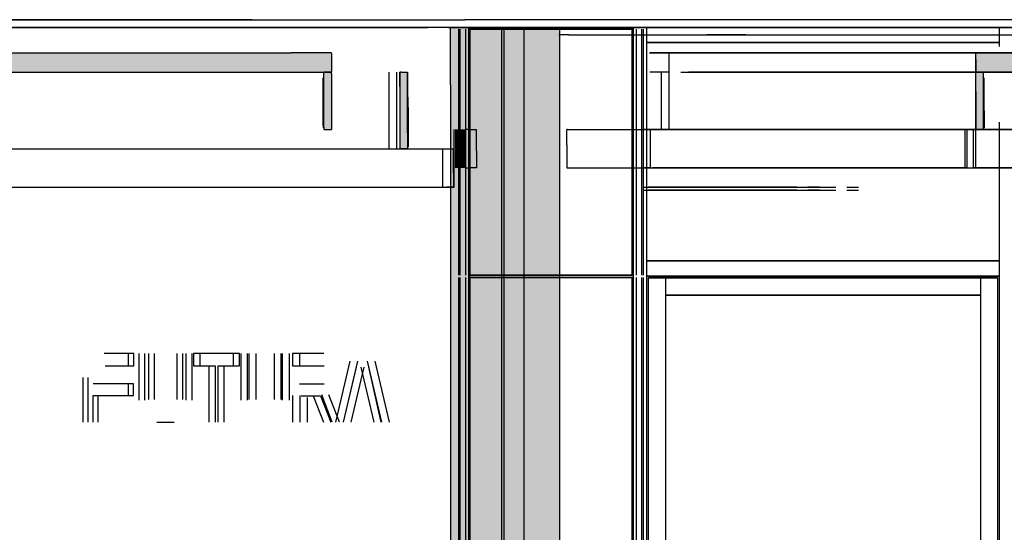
# Model space of a CAD drawing. Header units: millimetres. Extents: x -9985 to 240895, y -184894 to 39395.
# Tile 52 of 164: x 9691 to 12260, y -61504 to -60165. Entities that reach past the tile are written whole.
import ezdxf

# ---------------------------------------------------------------- set-up
doc = ezdxf.new("R2010")
doc.units = ezdxf.units.MM
for name, color, linetype in [('S-TAGLIO-ALTRO', 8, 'Continuous'), ('S-TAGLIO-CS', 9, 'Continuous'), ('S-TAGLIO-MURO', 7, 'Continuous'), ('S-TAGLIO-SOFF', 8, 'Continuous'), ('S-VISTA', 8, 'Continuous')]:
    doc.layers.add(name, color=color, linetype=linetype)

msp = doc.modelspace()

# ---------------------------------------------------------------- hatches: boundary and pattern name
at = {"layer": 'S-TAGLIO-ALTRO'}
msp.add_hatch(color=8, dxfattribs=at).paths.add_polyline_path([(10954, -62959), (10954, -63105), (10908, -63105), (10858, -63105), (10818, -63105), (10748, -63105), (10744, -63105), (10742, -63105), (10736, -63105), (10634, -63105), (10634, -63073), (10634, -62485), (10636, -62485), (10736, -62485), (10742, -62485), (10792, -62485), (10806, -62485), (10806, -62107), (10806, -62081), (10808, -62081), (10812, -62081), (10816, -62081), (10828, -62081), (10830, -62081), (10830, -62063), (10826, -62063), (10816, -62063), (10816, -60335), (10816, -60185), (10956, -60185), (10956, -61733), (10956, -62615), (10956, -62625), (10956, -62813), (10954, -62959)])
at = {"layer": 'S-TAGLIO-CS'}
for points in [[(9242, -60303), (7538, -60303), (7508, -60303), (7406, -60303), (7404, -60303), (7396, -60303), (7386, -60303), (7386, -60297), (7386, -60251), (7406, -60251), (7508, -60251), (7538, -60251), (9242, -60251), (9930, -60251), (10010, -60251), (10400, -60251), (10504, -60251), (10504, -60253), (10504, -60303), (10484, -60303), (10400, -60303), (10010, -60303), (9930, -60303), (9326, -60303), (9316, -60303), (9302, -60303), (9290, -60303), (9282, -60303), (9242, -60303)], [(12526, -60303), (12206, -60303), (12192, -60303), (12186, -60303), (12186, -60269), (12186, -60251), (13118, -60251), (13424, -60251), (14484, -60251), (14484, -60255), (14484, -60303), (14474, -60303), (14472, -60303), (14464, -60303), (13424, -60303), (12526, -60303)], [(10484, -60303), (10504, -60303), (10504, -60307), (10504, -60451), (10486, -60451), (10484, -60451), (10484, -60447), (10484, -60441), (10484, -60317), (10484, -60303)], [(10686, -60503), (10684, -60503), (10684, -60339), (10684, -60303), (10686, -60303), (10704, -60303), (10704, -60461), (10704, -60503), (10700, -60503), (10686, -60503)], [(12192, -60303), (12206, -60303), (12206, -60401), (12206, -60451), (12200, -60451), (12186, -60451), (12186, -60353), (12186, -60303), (12192, -60303)], [(10884, -60551), (10866, -60551), (10854, -60551), (10854, -60489), (10854, -60451), (10866, -60451), (10884, -60451), (10884, -60507), (10884, -60551)]]:
    msp.add_hatch(color=9, dxfattribs=at).paths.add_polyline_path(points)
at = {"layer": 'S-TAGLIO-MURO'}
msp.add_hatch(color=7, dxfattribs=at).paths.add_polyline_path([(10918, -63235), (10866, -63235), (10866, -61699), (10866, -60185), (10918, -60185), (10998, -60185), (11040, -60185), (11074, -60185), (11102, -60185), (11102, -62043), (11102, -63235), (11074, -63235), (11040, -63235), (10998, -63235), (10918, -63235)])

# ---------------------------------------------------------------- linework, layer by layer
at = {"layer": 'S-TAGLIO-ALTRO'}
for p, q in [((10810.102, -60185), (10955.106, -60185)), ((10815.108, -60334.96), (10815.108, -60185)), ((10955.106, -61733.424), (10955.106, -60185)), ((10815.108, -60334.96), (10815.108, -62485))]:
    msp.add_line(p, q, dxfattribs=at)
at = {"layer": 'S-TAGLIO-CS'}
for p, q in [((9242.714, -60252), (9930.521, -60252)), ((9930.521, -60252), (10010.924, -60252)), ((10010.924, -60252), (10399.709, -60252)), ((10503.809, -60252), (10399.709, -60252)), ((10503.809, -60252), (10505, -60252)), ((10505, -60253.406), (10505, -60252)), ((10505, -60253.406), (10505, -60302)), ((13118.198, -60252), (12186, -60252)), ((12186, -60268.975), (12186, -60252)), ((12186, -60268.975), (12186, -60302)), ((9242.714, -60302), (9930.521, -60302)), ((9930.521, -60302), (10010.924, -60302)), ((10010.924, -60302), (10399.709, -60302)), ((10399.719, -60302), (10503.809, -60302)), ((10483, -60441.636), (10483, -60317)), ((10504.444, -60302), (10485, -60302)), ((10485, -60446.003), (10485, -60302)), ((10503.809, -60302), (10505, -60302)), ((10504.444, -60302), (10505, -60302)), ((10505, -60306.218), (10505, -60302)), ((10505, -60306.218), (10505, -60452)), ((10686.867, -60302), (10683.438, -60302)), ((10683.438, -60339.449), (10683.438, -60302)), ((10686.867, -60302), (10703.167, -60302)), ((10703.167, -60460.331), (10703.167, -60302)), ((12526.815, -60302), (12186, -60302)), ((12192.822, -60302), (12186, -60302)), ((12186, -60352.926), (12186, -60302)), ((12192.822, -60302), (12206, -60302)), ((12206, -60401.117), (12206, -60302)), ((12208, -60402.907), (12208, -60317)), ((10683.438, -60339.449), (10683.438, -60502)), ((12186, -60352.926), (12186, -60452)), ((10705.165, -60394.127), (10705.165, -60367)), ((10705.165, -60394.127), (10705.165, -60497)), ((12206, -60401.117), (12206, -60452)), ((12208, -60402.907), (12208, -60447)), ((10483, -60441.636), (10483, -60447)), ((10485, -60446.003), (10485, -60452)), ((10485.809, -60452), (10485, -60452)), ((10485.809, -60452), (10505, -60452)), ((10865.169, -60452), (10853.489, -60452)), ((10853.489, -60489.771), (10853.489, -60452)), ((10865.257, -60452), (10866.69, -60452)), ((10866.69, -60452), (10883.216, -60452)), ((10883.216, -60507.411), (10883.216, -60452)), ((11121, -60452), (11118.992, -60452)), ((11118.992, -60492.157), (11118.992, -60452)), ((11121.431, -60452), (11318.542, -60452)), ((11318.542, -60452), (11342.161, -60452)), ((11342.161, -60452), (11353.288, -60452)), ((11353.288, -60452), (11366.565, -60452)), ((11366.565, -60452), (11779.156, -60452)), ((11779.186, -60452), (11815.525, -60452)), ((11815.525, -60452), (11966.426, -60452)), ((11966.426, -60452), (11994.977, -60452)), ((11994.977, -60452), (12045.217, -60452)), ((12045.217, -60452), (12056.065, -60452)), ((12206.505, -60452), (12056.065, -60452)), ((12199.247, -60452), (12186, -60452)), ((12199.247, -60452), (12206, -60452)), ((12206.505, -60452), (12223.895, -60452)), ((12223.895, -60452), (12286, -60452)), ((10703.167, -60460.331), (10703.167, -60502)), ((9660.685, -60502), (9704.643, -60502)), ((9704.643, -60502), (9709.519, -60502)), ((9709.519, -60502), (9714.509, -60502)), ((9714.509, -60502), (9757.713, -60502)), ((9757.713, -60502), (9763.138, -60502)), ((9763.138, -60502), (9768.686, -60502)), ((9768.686, -60502), (9811.177, -60502)), ((9811.177, -60502), (9817.172, -60502)), ((9817.172, -60502), (9823.079, -60502)), ((9823.079, -60502), (9865.653, -60502)), ((9865.653, -60502), (9872.006, -60502)), ((9872.006, -60502), (9878.491, -60502)), ((9878.491, -60502), (9920.389, -60502)), ((9920.389, -60502), (9927.331, -60502)), ((9927.331, -60502), (9934.409, -60502)), ((9934.409, -60502), (9975.662, -60502)), ((9975.662, -60502), (9982.961, -60502)), ((9982.961, -60502), (9990.4, -60502)), ((9990.4, -60502), (10031.772, -60502)), ((10031.772, -60502), (10039.669, -60502)), ((10039.669, -60502), (10047.44, -60502)), ((10047.44, -60502), (10088.221, -60502)), ((10088.221, -60502), (10096.446, -60502)), ((10096.446, -60502), (10104.814, -60502)), ((10104.814, -60502), (10144.304, -60502)), ((10144.304, -60502), (10153.149, -60502)), ((10153.149, -60502), (10193.488, -60502)), ((10193.488, -60502), (10202.217, -60502)), ((10202.217, -60502), (10211.376, -60502)), ((10211.376, -60502), (10250.527, -60502)), ((10250.527, -60502), (10259.838, -60502)), ((10259.838, -60502), (10269.279, -60502)), ((10269.279, -60502), (10307.975, -60502)), ((10307.975, -60502), (10317.879, -60502)), ((10317.879, -60502), (10327.593, -60502)), ((10327.593, -60502), (10366.553, -60502)), ((10366.553, -60502), (10376.721, -60502)), ((10376.721, -60502), (10386.681, -60502)), ((10386.681, -60502), (10425.248, -60502)), ((10425.248, -60502), (10435.654, -60502)), ((10435.654, -60502), (10473.857, -60502)), ((10473.857, -60502), (10484.378, -60502)), ((10484.378, -60502), (10494.996, -60502)), ((10494.996, -60502), (10532.894, -60502)), ((10532.894, -60502), (10543.61, -60502)), ((10543.61, -60502), (10554.746, -60502)), ((10554.746, -60502), (10592.393, -60502)), ((10592.393, -60502), (10603.27, -60502)), ((10603.27, -60502), (10614.561, -60502)), ((10614.561, -60502), (10651.986, -60502)), ((10651.986, -60502), (10663, -60502)), ((10663, -60502), (10700.231, -60502)), ((10683.438, -60502), (10686.867, -60502)), ((10703.167, -60502), (10686.867, -60502)), ((10700.231, -60502), (10711.659, -60502)), ((10711.659, -60502), (10722.786, -60502)), ((10722.786, -60502), (10759.895, -60502)), ((10759.895, -60502), (10771.404, -60502)), ((10771.404, -60502), (10782.954, -60502)), ((10782.954, -60502), (10789.797, -60502)), ((10789.797, -60502), (10804.61, -60502)), ((10804.61, -60502), (10823.535, -60502)), ((10823.535, -60565.369), (10823.535, -60502)), ((10853.489, -60489.771), (10853.489, -60552)), ((11118.992, -60492.157), (11118.992, -60552)), ((10883.216, -60507.411), (10883.216, -60552)), ((10853.489, -60552), (10865.169, -60552)), ((10883.216, -60552), (10865.169, -60552)), ((11118.992, -60552), (11121, -60552)), ((11121, -60552), (11316.08, -60552)), ((11316.08, -60552), (11318.542, -60552)), ((11318.542, -60552), (11342.161, -60552)), ((11779.156, -60552), (11342.161, -60552)), ((11779.186, -60552), (11815.525, -60552)), ((11815.525, -60552), (11868.762, -60552)), ((11868.762, -60552), (11966.426, -60552)), ((11966.426, -60552), (11994.977, -60552)), ((11994.977, -60552), (12019.927, -60552)), ((12019.927, -60552), (12045.217, -60552)), ((12045.217, -60552), (12056.065, -60552)), ((12056.065, -60552), (12206.505, -60552)), ((12206.505, -60552), (12223.895, -60552)), ((12223.895, -60552), (12286, -60552)), ((10823.535, -60565.369), (10823.535, -60602)), ((9660.685, -60602), (9704.643, -60602)), ((9704.643, -60602), (9709.519, -60602)), ((9709.519, -60602), (9714.509, -60602)), ((9714.509, -60602), (9757.713, -60602)), ((9757.713, -60602), (9763.138, -60602)), ((9763.138, -60602), (9768.686, -60602)), ((9768.686, -60602), (9811.177, -60602)), ((9811.177, -60602), (9817.172, -60602)), ((9817.172, -60602), (9823.079, -60602)), ((9823.079, -60602), (9865.653, -60602)), ((9865.653, -60602), (9872.006, -60602)), ((9872.006, -60602), (9878.491, -60602)), ((9878.491, -60602), (9920.389, -60602)), ((9920.389, -60602), (9927.331, -60602)), ((9927.331, -60602), (9934.409, -60602)), ((9934.409, -60602), (9975.662, -60602)), ((9975.662, -60602), (9982.961, -60602)), ((9982.961, -60602), (9990.4, -60602)), ((9990.4, -60602), (10031.772, -60602)), ((10031.772, -60602), (10039.669, -60602)), ((10039.669, -60602), (10047.44, -60602)), ((10047.44, -60602), (10088.221, -60602)), ((10088.221, -60602), (10096.446, -60602)), ((10096.446, -60602), (10104.814, -60602)), ((10104.814, -60602), (10144.304, -60602)), ((10144.304, -60602), (10153.149, -60602)), ((10153.149, -60602), (10193.488, -60602)), ((10193.488, -60602), (10202.217, -60602)), ((10202.217, -60602), (10211.376, -60602)), ((10211.376, -60602), (10250.527, -60602)), ((10250.527, -60602), (10259.838, -60602)), ((10259.838, -60602), (10269.279, -60602)), ((10269.279, -60602), (10307.975, -60602)), ((10307.975, -60602), (10317.879, -60602)), ((10317.879, -60602), (10327.593, -60602)), ((10327.593, -60602), (10366.553, -60602)), ((10366.553, -60602), (10376.721, -60602)), ((10376.721, -60602), (10386.681, -60602)), ((10386.681, -60602), (10425.248, -60602)), ((10425.248, -60602), (10435.654, -60602)), ((10435.654, -60602), (10473.857, -60602)), ((10473.857, -60602), (10484.378, -60602)), ((10484.378, -60602), (10494.996, -60602)), ((10494.996, -60602), (10532.894, -60602)), ((10532.894, -60602), (10543.61, -60602)), ((10543.61, -60602), (10554.746, -60602)), ((10554.746, -60602), (10592.393, -60602)), ((10592.393, -60602), (10603.27, -60602)), ((10603.27, -60602), (10614.561, -60602)), ((10614.561, -60602), (10651.986, -60602)), ((10651.986, -60602), (10663, -60602)), ((10663, -60602), (10674.411, -60602)), ((10674.411, -60602), (10711.659, -60602)), ((10711.659, -60602), (10722.786, -60602)), ((10722.786, -60602), (10759.895, -60602)), ((10759.895, -60602), (10771.404, -60602)), ((10771.404, -60602), (10782.954, -60602)), ((10782.954, -60602), (10789.797, -60602)), ((10789.797, -60602), (10804.61, -60602)), ((10823.535, -60602), (10804.61, -60602))]:
    msp.add_line(p, q, dxfattribs=at)
at = {"layer": 'S-TAGLIO-MURO'}
for p, q in [((10918.771, -60185), (10865.52, -60185)), ((10865.52, -61698.09), (10865.52, -60185)), ((10918.771, -60185), (10997.046, -60185)), ((10997.046, -60185), (11040.378, -60185)), ((11040.378, -60185), (11073.813, -60185)), ((11073.813, -60185), (11101.045, -60185)), ((11101.045, -62042.173), (11101.045, -60185))]:
    msp.add_line(p, q, dxfattribs=at)
at = {"layer": 'S-TAGLIO-SOFF'}
for p, q in [((9410.303, -60165), (9783.46, -60165)), ((9783.46, -60165), (9828.687, -60165)), ((9828.687, -60165), (9946.442, -60165)), ((9946.442, -60165), (10565.386, -60165)), ((10565.386, -60165), (10600.174, -60165)), ((10600.174, -60165), (10603.055, -60165)), ((10603.055, -60165), (10853, -60165)), ((11124.055, -60205), (11098, -60205)), ((11124.055, -60205), (11241.916, -60205)), ((11241.916, -60205), (11306.344, -60205)), ((11306.344, -60205), (11314.419, -60205)), ((11314.419, -60205), (11448.585, -60205)), ((11448.585, -60205), (11483.923, -60205)), ((11586.028, -60205), (11483.923, -60205)), ((11586.028, -60205), (11633.515, -60205)), ((11633.515, -60205), (12001.35, -60205)), ((12001.35, -60205), (12033.486, -60205)), ((12033.486, -60205), (12099.902, -60205)), ((12099.902, -60205), (12117.279, -60205)), ((12117.279, -60205), (13154.399, -60205))]:
    msp.add_line(p, q, dxfattribs=at)
at = {"layer": 'S-VISTA'}
for p, q in [((10228, -60165), (8108, -60165)), ((8883, -60165), (10228, -60165)), ((10228, -60165), (10298, -60165)), ((10298, -60165), (10228, -60165)), ((10928, -60165), (10853, -60165)), ((11528, -60165), (10928, -60165)), ((11608, -60165), (11528, -60165)), ((12248, -60165), (11608, -60165)), ((12328, -60165), (12248, -60165)), ((9503, -60185), (10238, -60185)), ((9878, -60185), (9536, -60185)), ((10238, -60185), (9538, -60185)), ((9682, -60185), (9826, -60185)), ((9826, -60185), (9965, -60185)), ((10949, -60185), (9878, -60185)), ((9968, -60185), (10098, -60185)), ((10098, -60185), (10225, -60185)), ((10225, -60185), (10346, -60185)), ((10303, -60185), (10238, -60185)), ((10238, -60185), (10303, -60185)), ((10346, -60185), (10460, -60185)), ((10460, -60185), (10567, -60185)), ((10567, -60185), (10665, -60185)), ((10665, -60185), (10756, -60185)), ((10837, -60832), (10837, -60190)), ((10841, -60832), (10841, -60190)), ((10855, -60832), (10855, -60190)), ((11102, -60185), (10863, -60185)), ((11102, -60185), (10863, -60185)), ((11293, -60185), (10863, -60185)), ((10863, -60185), (11293, -60185)), ((10863, -63085), (10863, -60185)), ((11293, -60190), (10863, -60190)), ((10863, -60832), (10863, -60190)), ((10863, -60832), (10863, -60190)), ((10867, -60190), (11289, -60190)), ((10867, -60832), (10867, -60190)), ((10868, -60185), (11008, -60185)), ((10949, -63105), (10949, -60185)), ((11008, -60185), (11058, -60185)), ((11008, -63235), (11008, -60185)), ((11058, -60185), (11103, -60185)), ((11288, -60185), (11328, -60185)), ((11328, -60185), (11288, -60185)), ((11289, -60832), (11289, -60190)), ((11293, -63235), (11293, -60185)), ((11293, -60832), (11293, -60190)), ((11293, -60832), (11293, -60190)), ((11301, -60832), (11301, -60190)), ((11315, -60832), (11315, -60190)), ((11319, -60832), (11319, -60190)), ((11319, -60832), (11319, -60190)), ((11319, -60832), (11319, -60190)), ((11319, -60832), (11319, -60190)), ((11328, -63235), (11328, -60185)), ((11328, -63235), (11328, -60185)), ((11328, -60185), (12248, -60185)), ((12248, -60185), (11328, -60185)), ((11328, -60225), (11328, -60185)), ((11328, -60225), (11328, -60185)), ((12248, -60185), (12288, -60185)), ((12288, -60185), (12248, -60185)), ((12248, -60235), (12248, -60185)), ((12248, -60235), (12248, -60185)), ((12248, -60225), (12248, -60185)), ((12248, -60225), (12248, -60185)), ((11366.75, -60205), (11528, -60205)), ((11528, -60205), (11608, -60205)), ((11608, -60205), (12248, -60205)), ((12248, -60205), (12328, -60205)), ((11328, -60225), (12248, -60225)), ((12248, -60225), (11328, -60225)), ((11328, -60225), (12248, -60225)), ((12248, -60225), (11328, -60225)), ((11328, -60795), (11328, -60225)), ((11328, -60795), (11328, -60225)), ((11334.867, -60252), (11386, -60252)), ((11386, -60252), (11335.706, -60252)), ((12286, -60252), (11386, -60252)), ((11386, -60252), (12286, -60252)), ((11386, -60302), (11386, -60252)), ((12186, -60252), (12702, -60252)), ((12186, -60302), (12186, -60252)), ((10655, -60502), (10655, -60302)), ((10675, -60502), (10675, -60302)), ((10684, -60502), (10684, -60302)), ((10704, -60502), (10704, -60302)), ((11386, -60302), (11335.706, -60302)), ((11386, -60302), (11335.706, -60302)), ((11366, -60452), (11366, -60302)), ((11386, -60452), (11386, -60302)), ((11416, -60302), (12216, -60302)), ((12186, -60302), (11436, -60302)), ((12186, -60302), (11436, -60302)), ((12186, -60302), (12702, -60302)), ((12186, -60302), (12702, -60302)), ((12186, -60452), (12186, -60302)), ((12702, -60302), (12206, -60302)), ((12206, -60452), (12206, -60302)), ((10825, -60552), (10825, -60452)), ((10829, -60552), (10829, -60452)), ((10831, -60552), (10831, -60452)), ((10834, -60552), (10834, -60452)), ((10837, -60552), (10837, -60452)), ((10839, -60552), (10839, -60452)), ((10842, -60552), (10842, -60452)), ((10844, -60552), (10844, -60452)), ((10846, -60552), (10846, -60452)), ((10848, -60552), (10848, -60452)), ((10850, -60552), (10850, -60452)), ((10851, -60552), (10851, -60452)), ((10853, -60552), (10853, -60452)), ((10853, -60552), (10853, -60452)), ((10854, -60552), (10854, -60452)), ((10855, -60502), (10855, -60452)), ((10855, -60552), (10855, -60452)), ((10855, -60552), (10855, -60452)), ((11337, -60452), (11319, -60452)), ((11319, -60452), (11337, -60452)), ((11321.5, -60452), (11337, -60452)), ((11386, -60452), (11335.706, -60452)), ((11337, -60552), (11337, -60452)), ((11337, -60452), (12164, -60452)), ((11337, -60552), (11337, -60452)), ((11337, -60552), (11337, -60452)), ((11337, -60552), (11337, -60452)), ((12164, -60452), (11356.471, -60452)), ((11416, -60452), (12216, -60452)), ((12186, -60452), (11436, -60452)), ((12158, -60552), (12158, -60452)), ((12164, -60552), (12164, -60452)), ((12180, -60452), (12281.654, -60452)), ((12180, -60552), (12180, -60452)), ((12186, -60552), (12186, -60452)), ((12186, -60452), (12702, -60452)), ((12702, -60452), (12206, -60452)), ((12248, -60795), (12248, -60432.273)), ((12248, -60795), (12248, -60432.273)), ((12248, -63235), (12248, -60435)), ((12248, -63235), (12248, -60435)), ((10795, -60502), (10825, -60502)), ((10795, -60602), (10795, -60502)), ((10825, -60602), (10825, -60502)), ((11337, -60552), (11319, -60552)), ((11319, -60552), (11337, -60552)), ((11321.5, -60552), (11337, -60552)), ((11324.5, -60552), (11340, -60552)), ((11337, -60552), (12164, -60552)), ((11340, -60552), (11371, -60552)), ((11341.233, -60552), (12295.667, -60552)), ((12121, -60552), (11342.875, -60552)), ((12164, -60552), (11356.471, -60552)), ((11371, -60552), (11403, -60552)), ((11403, -60552), (11434, -60552)), ((11434, -60552), (11465, -60552)), ((11465, -60552), (11496, -60552)), ((11496, -60552), (11526, -60552)), ((11526, -60552), (11557, -60552)), ((11557, -60552), (11587, -60552)), ((11587, -60552), (11617, -60552)), ((11617, -60552), (11647, -60552)), ((11647, -60552), (11677, -60552)), ((11706, -60552), (11736, -60552)), ((12291, -60552), (12180, -60552)), ((12180, -60552), (14823, -60552)), ((10795, -60602), (10825, -60602)), ((11321, -60602), (11354, -60602)), ((11321, -60610), (11354, -60610)), ((11347, -60602), (11331, -60602)), ((11347, -60602), (11331, -60602)), ((11347, -60610), (11331, -60610)), ((11379, -60602), (11347, -60602)), ((11379, -60602), (11347, -60602)), ((11379, -60610), (11347, -60610)), ((11354, -60602), (11386, -60602)), ((11354, -60610), (11386, -60610)), ((11410, -60602), (11379, -60602)), ((11410, -60602), (11379, -60602)), ((11410, -60610), (11379, -60610)), ((11386, -60602), (11418, -60602)), ((11386, -60610), (11418, -60610)), ((11442, -60602), (11410, -60602)), ((11442, -60602), (11410, -60602)), ((11442, -60610), (11410, -60610)), ((11418, -60602), (11450, -60602)), ((11418, -60610), (11450, -60610)), ((11473, -60602), (11442, -60602)), ((11473, -60602), (11442, -60602)), ((11473, -60610), (11442, -60610)), ((11450, -60602), (11482, -60602)), ((11450, -60610), (11482, -60610)), ((11505, -60602), (11473, -60602)), ((11505, -60602), (11473, -60602)), ((11505, -60610), (11473, -60610)), ((11482, -60602), (11514, -60602)), ((11482, -60610), (11514, -60610)), ((11536, -60602), (11505, -60602)), ((11536, -60602), (11505, -60602)), ((11536, -60610), (11505, -60610)), ((11514, -60602), (11545, -60602)), ((11514, -60610), (11545, -60610)), ((11567, -60602), (11536, -60602)), ((11567, -60602), (11536, -60602)), ((11567, -60610), (11536, -60610)), ((11545, -60602), (11577, -60602)), ((11545, -60610), (11577, -60610)), ((11598, -60602), (11567, -60602)), ((11598, -60602), (11567, -60602)), ((11598, -60610), (11567, -60610)), ((11577, -60602), (11608, -60602)), ((11577, -60610), (11608, -60610)), ((11628, -60602), (11598, -60602)), ((11628, -60602), (11598, -60602)), ((11628, -60610), (11598, -60610)), ((11608, -60602), (11639, -60602)), ((11608, -60610), (11639, -60610)), ((11659, -60602), (11628, -60602)), ((11659, -60602), (11628, -60602)), ((11659, -60610), (11628, -60610)), ((11639, -60602), (11670, -60602)), ((11639, -60610), (11670, -60610)), ((11689, -60602), (11659, -60602)), ((11689, -60602), (11659, -60602)), ((11689, -60610), (11659, -60610)), ((11670, -60602), (11701, -60602)), ((11670, -60610), (11701, -60610)), ((11719, -60602), (11689, -60602)), ((11719, -60602), (11689, -60602)), ((11719, -60610), (11689, -60610)), ((11701, -60602), (11731, -60602)), ((11701, -60610), (11731, -60610)), ((11731, -60602), (11761, -60602)), ((11731, -60610), (11761, -60610)), ((11778, -60602), (11748, -60602)), ((11778, -60602), (11748, -60602)), ((11778, -60610), (11748, -60610)), ((11761, -60602), (11791, -60602)), ((11761, -60610), (11791, -60610)), ((11791, -60602), (11821, -60602)), ((11791, -60610), (11821, -60610)), ((11850, -60602), (11880, -60602)), ((11850, -60610), (11880, -60610)), ((11328, -60795), (12248, -60795)), ((12248, -60795), (11328, -60795)), ((11328, -60835), (11328, -60795)), ((11328, -60835), (11328, -60795)), ((11328, -60795), (12248, -60795)), ((12248, -60795), (11328, -60795)), ((12248, -60835), (12248, -60795)), ((12248, -60835), (12248, -60795)), ((10837, -63225), (10837, -60838)), ((10841, -63225), (10841, -60838)), ((10855, -63225), (10855, -60838)), ((11293, -60832), (10863, -60832)), ((11293, -60838), (10863, -60838)), ((10863, -63225), (10863, -60838)), ((10863, -63225), (10863, -60838)), ((10867, -60832), (11289, -60832)), ((10867, -60838), (11289, -60838)), ((10867, -63225), (10867, -60838)), ((11289, -63225), (11289, -60838)), ((11293, -63225), (11293, -60838)), ((11293, -63225), (11293, -60838)), ((11301, -63225), (11301, -60838)), ((11315, -63225), (11315, -60838)), ((11319, -63225), (11319, -60838)), ((11319, -63225), (11319, -60838)), ((11319, -63225), (11319, -60838)), ((11319, -63225), (11319, -60838)), ((11328, -60835), (12248, -60835)), ((12248, -60835), (11328, -60835)), ((11332, -60839), (11377, -60839)), ((11377, -60839), (11332, -60839)), ((11332, -63227), (11332, -60839)), ((11332, -63227), (11332, -60839)), ((11377, -63227), (11377, -60839)), ((11377, -63227), (11377, -60839)), ((11377, -60839), (12199, -60839)), ((12199, -60839), (11377, -60839)), ((11377, -60884), (11377, -60839)), ((11377, -60884), (11377, -60839)), ((12199, -60839), (12244, -60839)), ((12244, -60839), (12199, -60839)), ((12199, -63227), (12199, -60839)), ((12199, -63227), (12199, -60839)), ((12199, -60884), (12199, -60839)), ((12199, -60884), (12199, -60839)), ((12244, -63227), (12244, -60839)), ((12244, -63227), (12244, -60839)), ((11377, -60884), (12199, -60884)), ((12199, -60884), (11377, -60884)), ((11377, -60884), (12199, -60884)), ((12199, -60884), (11377, -60884)), ((11377, -63137), (11377, -60884)), ((11377, -63137), (11377, -60884)), ((12199, -63137), (12199, -60884)), ((12199, -63137), (12199, -60884)), ((9975, -61037), (9912, -61037)), ((9989, -61037), (9925, -61037)), ((9975, -61069), (9975, -61037)), ((9989, -61069), (9989, -61037)), ((10002, -61037), (10002, -61159)), ((10017, -61037), (10017, -61159)), ((10028, -61157), (10028, -61037)), ((10043, -61157), (10043, -61037)), ((10101, -61037), (10101, -61157)), ((10116, -61037), (10116, -61157)), ((10126, -61159), (10126, -61037)), ((10141, -61159), (10141, -61037)), ((10145, -61037), (10145, -61069)), ((10249, -61037), (10145, -61037)), ((10161, -61037), (10161, -61069)), ((10265, -61037), (10161, -61037)), ((10249, -61069), (10249, -61037)), ((10265, -61069), (10265, -61037)), ((10268, -61037), (10268, -61159)), ((10285, -61037), (10285, -61159)), ((10290, -61157), (10290, -61037)), ((10308, -61157), (10308, -61037)), ((10355, -61037), (10355, -61157)), ((10373, -61037), (10373, -61157)), ((10377, -61159), (10377, -61037)), ((10395, -61159), (10395, -61037)), ((10403, -61037), (10403, -61069)), ((10467, -61037), (10403, -61037)), ((10421, -61037), (10421, -61069)), ((10485, -61037), (10421, -61037)), ((9914, -61069), (9975, -61069)), ((9927, -61069), (9989, -61069)), ((10145, -61069), (10185, -61069)), ((10161, -61069), (10201, -61069)), ((10185, -61069), (10185, -61216)), ((10201, -61069), (10201, -61216)), ((10209, -61216), (10209, -61069)), ((10209, -61069), (10249, -61069)), ((10225, -61216), (10225, -61069)), ((10225, -61069), (10265, -61069)), ((10403, -61069), (10467, -61069)), ((10421, -61069), (10486, -61069)), ((10553, -61057), (10515, -61216)), ((10573, -61057), (10535, -61216)), ((10536, -61216), (10570, -61072)), ((10556, -61216), (10590, -61072)), ((10581, -61072), (10615, -61216)), ((10636, -61216), (10599, -61057)), ((10601, -61072), (10634, -61216)), ((10656, -61216), (10619, -61057)), ((9856, -61099), (9856, -61216)), ((9869, -61099), (9869, -61216)), ((9975, -61116), (9883, -61116)), ((9988, -61116), (9896, -61116)), ((9975, -61146), (9975, -61116)), ((9988, -61146), (9988, -61116)), ((10467, -61117), (10421, -61117)), ((10486, -61117), (10440, -61117)), ((9883, -61216), (9883, -61146)), ((9883, -61146), (9975, -61146)), ((9896, -61216), (9896, -61146)), ((9896, -61146), (9988, -61146)), ((10403, -61146), (10403, -61216)), ((10422, -61146), (10422, -61216)), ((10426, -61147), (10457, -61147)), ((10445, -61147), (10476, -61147)), ((10457, -61147), (10484, -61216)), ((10476, -61147), (10503, -61216)), ((10507, -61216), (10480, -61145)), ((10526, -61216), (10498, -61145)), ((10423, -61216), (10423, -61152)), ((10442, -61216), (10442, -61152)), ((10049, -61216), (10079, -61216)), ((10064, -61216), (10094, -61216))]:
    msp.add_line(p, q, dxfattribs=at)

doc.saveas('drawing.dxf')
